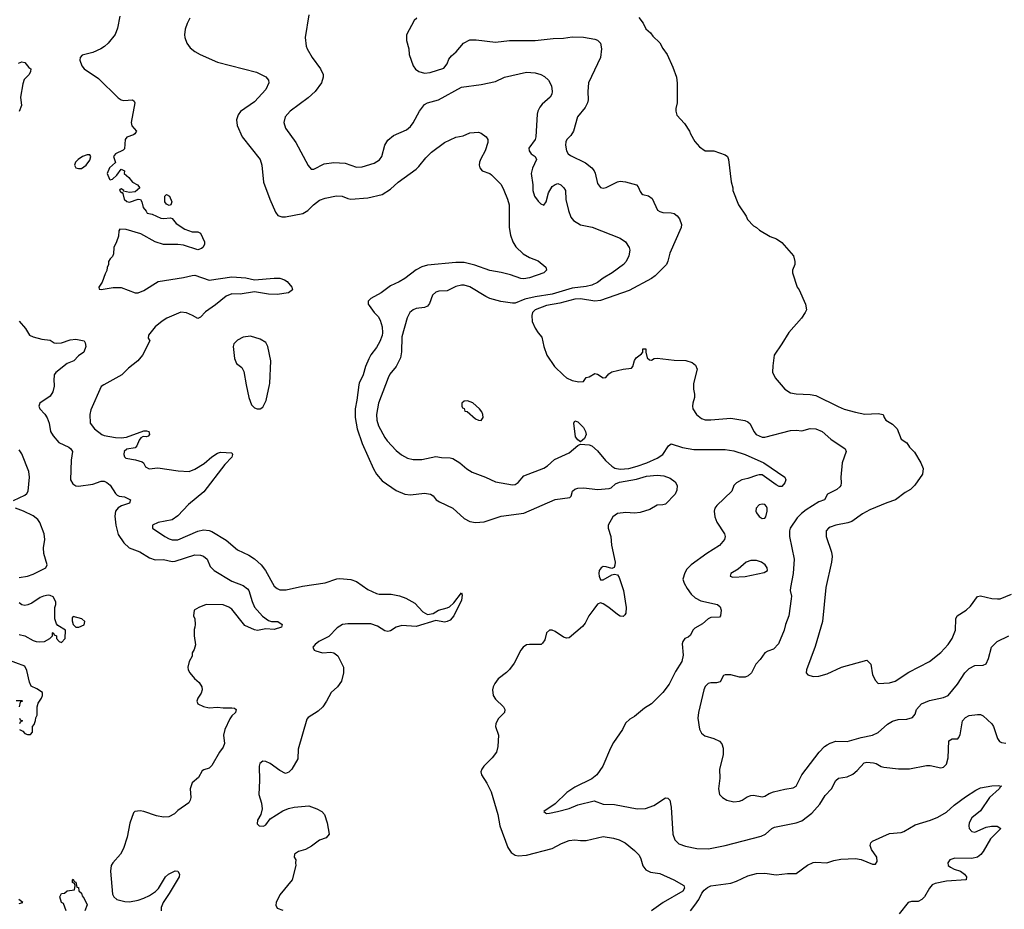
# Model space of a CAD drawing. Header units: inches. Extents: x 1771504 to 1971212, y 471788 to 643615.
# Tile 60 of 256: x 1851695 to 1858639, y 506301 to 512576. Entities that reach past the tile are written whole.
import ezdxf

# ---------------------------------------------------------------- set-up
doc = ezdxf.new("R2010")
doc.units = ezdxf.units.IN
doc.header["$MEASUREMENT"] = 0
doc.layers.add('B8550', color=7, linetype='Continuous')
doc.layers.add('B8551', color=7, linetype='Continuous')

msp = doc.modelspace()

# ---------------------------------------------------------------- linework, layer by layer
at = {"layer": 'B8550', "color": 5}
for points, elevation in [([(1851936.9, 510000), (1851937.7, 509990), (1851929.3, 509950), (1851910, 509919.7), (1851836.4, 509870), (1851829, 509850), (1851837.6, 509830), (1851873, 509793), (1851887.5, 509767.5), (1851902.6, 509730), (1851912, 509670), (1851930, 509640.8), (1851970, 509594.4), (1852041, 509561), (1852055.3, 509550), (1852067, 509530), (1852058.3, 509470), (1852052, 509330), (1852070, 509301.3), (1852090, 509288), (1852110, 509285), (1852210, 509300.2), (1852270, 509319.7), (1852290, 509320.2), (1852310, 509312.3), (1852333, 509293), (1852370, 509234.4), (1852383.2, 509223.2), (1852395.9, 509215.9), (1852434, 509210), (1852475.6, 509190), (1852470, 509166), (1852413.1, 509146.9), (1852388.2, 509131.8), (1852371.1, 509108.9), (1852366.4, 509073.6), (1852372.6, 509010), (1852390, 508944.6), (1852430, 508886.7), (1852467, 508850), (1852541.8, 508821.8), (1852610, 508779.1), (1852650, 508766.4), (1852710, 508767.6), (1852770, 508755.2), (1852790, 508755.9), (1852930, 508800.9), (1852970, 508798.7), (1852990, 508790.9), (1853015.8, 508770), (1853038, 508718), (1853066.8, 508690), (1853190, 508614.9), (1853270, 508584.6), (1853301.1, 508561.1), (1853310.2, 508550), (1853333.2, 508473.2), (1853351.6, 508431.6), (1853408.1, 508368.1), (1853450, 508338.7), (1853470, 508331.8), (1853516, 508330), (1853546, 508310), (1853542, 508290), (1853490, 508274), (1853430, 508278.4), (1853372.1, 508267.9), (1853350, 508271.3), (1853283.4, 508303.4), (1853190, 508418.4), (1853170, 508433.3), (1853130, 508447.8), (1853010, 508451.3), (1852958, 508430), (1852924.7, 508410), (1852921, 508370), (1852930.8, 508350), (1852931.3, 508310), (1852931, 508290), (1852925.2, 508274.8), (1852924.9, 508230), (1852934.4, 508165.6), (1852925.4, 508134.6), (1852912, 508110), (1852910, 508086), (1852890.9, 508049.1), (1852881, 508010), (1852882.8, 507990), (1852894.8, 507970), (1852927.3, 507930), (1852959.9, 507899.9), (1852978.4, 507870), (1852980.4, 507850), (1852974.4, 507825.6), (1852951, 507790), (1852944.7, 507770), (1852951.1, 507751.1), (1852990.7, 507730.7), (1853030, 507722.8), (1853090, 507726.8), (1853130, 507722), (1853190, 507723), (1853210, 507718.8), (1853221, 507710), (1853216, 507690), (1853190, 507666), (1853175.8, 507644.2), (1853140.7, 507570), (1853131.3, 507530), (1853139.2, 507470), (1853130, 507443.6), (1853104.2, 507410), (1853050, 507315.4), (1853030, 507296.9), (1852994.2, 507285.8), (1852982.4, 507277.6), (1852954.8, 507230), (1852910, 507194), (1852898, 507150), (1852902.6, 507090), (1852898, 507070), (1852887.1, 507052.9), (1852810, 506998), (1852786.5, 506973.5), (1852745.7, 506954.3), (1852710, 506951.6), (1852659.6, 506959.6), (1852570, 506992.1), (1852545.2, 506994.7), (1852506, 506990), (1852498, 506982), (1852470.3, 506909.7), (1852453.4, 506810), (1852426, 506730), (1852404.6, 506690), (1852352.2, 506630), (1852340.9, 506610), (1852334.7, 506570), (1852350, 506406.8), (1852359.3, 506390), (1852379.1, 506370), (1852436, 506356), (1852470, 506354.3), (1852530, 506365.3), (1852570, 506378.6), (1852610, 506399), (1852653.1, 506426.9), (1852673.2, 506446.8), (1852723.5, 506530), (1852743.5, 506550), (1852790, 506571.6), (1852810.7, 506570), (1852822.4, 506550), (1852818.3, 506530), (1852750, 506413), (1852705.6, 506350), (1852692.7, 506312.8), (1852691.3, 506290)], 360), ([(1852288.9, 510000), (1852270, 509989.4), (1852195.8, 509824.2), (1852190.3, 509790), (1852190.8, 509730), (1852222.8, 509690), (1852274, 509650), (1852290, 509642), (1852370, 509628.7), (1852410, 509627), (1852448.3, 509631.7), (1852570, 509675.5), (1852590, 509676.3), (1852604.7, 509670), (1852610.8, 509650), (1852600.7, 509639.3), (1852590, 509633.2), (1852565.2, 509634.8), (1852550, 509626), (1852536.3, 509610), (1852520.4, 509570), (1852510, 509557), (1852450, 509547.6), (1852432.4, 509530), (1852428.2, 509508.2), (1852432.7, 509492.7), (1852444.2, 509484.2), (1852511.7, 509471.7), (1852557.3, 509457.3), (1852566.8, 509450), (1852581.3, 509421.3), (1852607.3, 509407.3), (1852670, 509414.3), (1852813.3, 509393.3), (1852890, 509390.2), (1852930, 509405.6), (1852995.3, 509444.7), (1853050, 509492.6), (1853090, 509518.7), (1853110, 509526.4), (1853190, 509521), (1853195.5, 509510), (1853190.3, 509490), (1853142.3, 509437.7), (1852993.6, 509246.4), (1852884.9, 509155.1), (1852810, 509075.8), (1852770, 509048.3), (1852671.3, 509030), (1852630.8, 509010), (1852630.8, 508990), (1852718, 508930), (1852750, 508913.7), (1852770, 508907.3), (1852810, 508907.8), (1852950, 508967.8), (1852990, 508976.5), (1853030, 508972.9), (1853050, 508965.3), (1853150, 508904.4), (1853230, 508836.9), (1853310, 508797.8), (1853350, 508772.4), (1853396.9, 508730), (1853427.1, 508690), (1853490, 508581.3), (1853510, 508564.2), (1853530, 508554.9), (1853574.4, 508554.4), (1853690, 508580.2), (1853850, 508602.8), (1853931.3, 508631.3), (1853953.6, 508633.6), (1854030, 508627.8), (1854070, 508612.6), (1854150, 508556.9), (1854210, 508527.4), (1854230, 508522.8), (1854315.6, 508524.4), (1854372.4, 508512.4), (1854416.8, 508496.8), (1854480.5, 508460.5), (1854538.9, 508398.9), (1854570, 508381.5), (1854610, 508387), (1854647.9, 508412.1), (1854710, 508426.4), (1854725.9, 508434.1), (1854757.1, 508462.9), (1854810, 508532.7), (1854815.8, 508515.8), (1854810, 508482), (1854755.8, 508370), (1854730, 508340.7), (1854710, 508329.9), (1854690, 508326.4), (1854630, 508338.3), (1854490, 508295.8), (1854390, 508302.3), (1854350, 508290.8), (1854310, 508266), (1854290, 508261), (1854270, 508266.2), (1854218.6, 508298.6), (1854170, 508314), (1854010, 508314), (1853970.3, 508309.7), (1853934.1, 508285.9), (1853874.3, 508225.7), (1853804.9, 508190), (1853778.8, 508170), (1853761, 508150), (1853771.3, 508130), (1853783.4, 508123.4), (1853830, 508110.7), (1853890, 508114), (1853910, 508110.8), (1853938, 508090), (1853978, 508010), (1853978, 507970), (1853964.9, 507910), (1853935.5, 507870), (1853890.6, 507830), (1853859.3, 507770), (1853832.7, 507730), (1853800.5, 507699.5), (1853730, 507655.1), (1853718.8, 507641.2), (1853658.8, 507430), (1853656.8, 507363.2), (1853614, 507290), (1853592.5, 507267.5), (1853570, 507259.3), (1853530, 507280.9), (1853461.2, 507330), (1853430, 507344.5), (1853410, 507346.6), (1853388, 507330), (1853382.4, 507310), (1853385.5, 507210), (1853380.5, 507110), (1853400.5, 507050), (1853404, 507010), (1853396, 506970), (1853371, 506930), (1853370, 506904.7), (1853384.7, 506890), (1853413.4, 506886.6), (1853430, 506898), (1853461.2, 506938.8), (1853550, 506996.3), (1853590, 507012.7), (1853630, 507021.6), (1853734, 507030), (1853790.5, 507010.5), (1853824.7, 506990), (1853844.7, 506970), (1853862.8, 506910), (1853878, 506830), (1853855.3, 506804.7), (1853810, 506788.7), (1853753.2, 506746.8), (1853710, 506724), (1853662, 506710), (1853632, 506690), (1853631.3, 506670), (1853641, 506650), (1853638.8, 506630), (1853642.8, 506610), (1853616, 506510), (1853530, 506403.7), (1853502.4, 506350), (1853500.5, 506330), (1853510.8, 506310), (1853550, 506294)], 380), ([(1853293, 510000), (1853310.1, 509910), (1853330, 509858.3), (1853350, 509839.2), (1853370, 509831.1), (1853390, 509832.1), (1853410, 509843.9), (1853434, 509890), (1853457.5, 510000)], 420), ([(1854086.7, 510000), (1854073.1, 509893.1), (1854060.2, 509830), (1854061.3, 509770), (1854075.7, 509690), (1854110, 509586), (1854190, 509406.7), (1854210, 509370.4), (1854250, 509323.8), (1854350, 509254.9), (1854410, 509230.3), (1854450, 509225), (1854550, 509235.3), (1854590.8, 509230), (1854610, 509218), (1854632.7, 509190), (1854654.7, 509174.7), (1854748.2, 509130), (1854830, 509058), (1854870, 509036.9), (1854909.4, 509029.4), (1854970, 509035.1), (1855090, 509074.3), (1855250, 509096.2), (1855470, 509192.1), (1855574.1, 509205.9), (1855584.8, 509215.2), (1855592.4, 509250), (1855610, 509265.5), (1855630, 509271.7), (1855673.4, 509273.4), (1855770, 509263.1), (1855851.5, 509268.5), (1855866, 509274), (1855897.6, 509302.4), (1855925.6, 509314.4), (1856044.7, 509335.3), (1856115, 509355), (1856190, 509363.2), (1856238.4, 509358.4), (1856282.5, 509342.5), (1856316.7, 509316.7), (1856330.4, 509290.4), (1856330, 509258), (1856316.4, 509230), (1856250, 509159.6), (1856230, 509153.6), (1856190, 509151.5), (1856138.3, 509121.7), (1856070, 509099.8), (1856030, 509096.1), (1855970, 509099.7), (1855910, 509091.8), (1855877.3, 509070), (1855844, 509010), (1855844, 508990), (1855863.1, 508930), (1855868.9, 508870), (1855893.4, 508750), (1855892.5, 508727.5), (1855887.1, 508712.9), (1855870, 508705.2), (1855830, 508717), (1855810, 508718), (1855796, 508710), (1855782, 508690), (1855778, 508670), (1855780.5, 508650), (1855790, 508624), (1855810, 508625.3), (1855870, 508659.3), (1855890, 508666), (1855910, 508659.1), (1855922.5, 508642.5), (1855952.4, 508550), (1855972.9, 508430), (1855970.3, 508390.3), (1855962.2, 508377.8), (1855950, 508367.2), (1855930, 508368.7), (1855910, 508379.7), (1855850, 508429.8), (1855810, 508455.8), (1855790, 508463.7), (1855770, 508453.2), (1855742.9, 508417.1), (1855708.2, 508370), (1855681.7, 508318.3), (1855664.4, 508295.6), (1855570, 508217), (1855550, 508214), (1855530, 508219.5), (1855470, 508260.9), (1855450, 508269.3), (1855430, 508269.2), (1855410.8, 508250), (1855397.6, 508202.4), (1855382.5, 508177.5), (1855371.3, 508170), (1855290, 508169.7), (1855270, 508165.6), (1855245.5, 508150), (1855228.4, 508130), (1855181.7, 508038.3), (1855150, 507993.2), (1855128.6, 507971.4), (1855070, 507927), (1855045.7, 507894.3), (1855034, 507870), (1855028.5, 507848.5), (1855033, 507810), (1855050, 507784), (1855106, 507730), (1855116, 507710), (1855114.8, 507690), (1855070, 507645.2), (1855053.4, 507610), (1855050.7, 507590), (1855070.6, 507530), (1855066, 507450), (1855056.3, 507410), (1855026.8, 507370), (1854967.3, 507310), (1854953.4, 507290), (1854947.7, 507270), (1854950.7, 507250), (1854990, 507190.8), (1855020.5, 507130), (1855065.7, 506970), (1855081.3, 506890), (1855136.1, 506736.1), (1855161.7, 506701.7), (1855190, 506683.1), (1855210, 506677.8), (1855270, 506682), (1855449.8, 506730.2), (1855514.8, 506765.2), (1855570, 506786.2), (1855610, 506791.4), (1855650, 506785.3), (1855690, 506786.5), (1855810, 506815.3), (1855882.6, 506802.6), (1855922.8, 506790), (1855964, 506770), (1856030, 506716.3), (1856062.3, 506682.3), (1856076.2, 506656.2), (1856088.7, 506608.7), (1856110, 506579.1), (1856143.6, 506563.6), (1856210, 506553.1), (1856306.8, 506510), (1856378.8, 506470), (1856384, 506450), (1856370.7, 506430), (1856233.4, 506350), (1856150.6, 506290)], 420), ([(1854274.7, 510000), (1854226.2, 509870), (1854210.2, 509790), (1854214.2, 509750), (1854225.6, 509710), (1854269.5, 509629.5), (1854285.8, 509605.8), (1854350, 509538), (1854387.1, 509507.1), (1854430, 509483.2), (1854470, 509474), (1854530, 509474.7), (1854630, 509493.8), (1854670, 509487.8), (1854730, 509486.5), (1854750, 509479.6), (1854799.3, 509450), (1854847.3, 509407.3), (1854884.8, 509384.8), (1854978.8, 509350), (1855050, 509317), (1855170, 509295.3), (1855190, 509298.4), (1855209.7, 509310.3), (1855250, 509357.3), (1855390, 509413.4), (1855417.2, 509430), (1855466.5, 509473.5), (1855570, 509520.5), (1855630, 509571.3), (1855650, 509581), (1855710, 509576), (1855730, 509569.1), (1855770, 509534.3), (1855826.6, 509466.6), (1855870, 509425.8), (1855892.2, 509412.2), (1855930, 509406.3), (1855990, 509410.9), (1856050, 509426.1), (1856118, 509450), (1856190, 509482.5), (1856229.9, 509510.1), (1856270, 509569), (1856290, 509584), (1856370, 509557.8), (1856450, 509545.2), (1856670, 509544.9), (1856730, 509534.9), (1856810, 509507.9), (1856942, 509450), (1857090.4, 509350), (1857097, 509330), (1857090, 509309.6), (1857070, 509284), (1857050, 509283.8), (1857030, 509294.2), (1856930, 509364.7), (1856910, 509366.4), (1856890, 509361.8), (1856830, 509339.7), (1856786.8, 509330), (1856750.8, 509310), (1856731, 509290), (1856717.3, 509250), (1856611.3, 509150), (1856598, 509130), (1856592.6, 509110), (1856596.5, 509070), (1856612.1, 509032.1), (1856664.9, 508950), (1856670.4, 508930), (1856666.4, 508910), (1856630, 508868.2), (1856539.5, 508810), (1856430.2, 508729.8), (1856400.7, 508699.3), (1856384.8, 508675.2), (1856371.8, 508630), (1856380.7, 508600.7), (1856402.8, 508562.8), (1856430, 508524.9), (1856457.5, 508497.5), (1856497.4, 508477.4), (1856616, 508450), (1856634.6, 508434.6), (1856642, 508410), (1856637.3, 508370), (1856630, 508362.7), (1856570, 508359.5), (1856551, 508350), (1856510, 508314), (1856456.5, 508283.5), (1856443, 508270), (1856425.5, 508234.5), (1856410, 508221.2), (1856384.7, 508210), (1856370.9, 508189.1), (1856367.5, 508172.5), (1856373.7, 508093.7), (1856363.8, 508050), (1856320.5, 507979.5), (1856275.3, 507890), (1856230, 507829.3), (1856151, 507750), (1856101.1, 507718.9), (1856030, 507662), (1855996.9, 507643.1), (1855966.4, 507613.6), (1855946.8, 507570), (1855882.3, 507477.7), (1855861.4, 507438.6), (1855808.2, 507310), (1855765.5, 507250), (1855730, 507222.4), (1855610, 507163.6), (1855554.4, 507125.6), (1855470, 507045.2), (1855392, 506990), (1855402, 506982), (1855410, 506978), (1855430, 506978.8), (1855488, 506990), (1855570, 507012), (1855630, 507039.1), (1855746.1, 507066.1), (1855810, 507042.8), (1855890, 507041.5), (1856050, 507010.2), (1856108.8, 507011.2), (1856165.9, 507034.1), (1856250, 507088), (1856265.5, 507085.5), (1856280.5, 507070), (1856290, 507022), (1856301.3, 506830), (1856314.6, 506790), (1856344, 506764), (1856390, 506745.8), (1856470, 506730.3), (1856551.8, 506728.2), (1856670, 506750.3), (1856923.3, 506816.7), (1856954.5, 506830), (1856998, 506870), (1857018.8, 506881.2), (1857170, 506910.2), (1857210, 506924.7), (1857281.5, 506978.5), (1857338.3, 507041.7), (1857375.4, 507104.6), (1857419.7, 507150), (1857450, 507210.4), (1857470, 507224.9), (1857530, 507236.5), (1857570, 507255.3), (1857600, 507280), (1857650, 507334.9), (1857670, 507339.5), (1857715.1, 507335.1), (1857734.8, 507330), (1857770, 507308.7), (1857790, 507302.6), (1857891.3, 507291.3), (1857970, 507291.4), (1858090, 507314.9), (1858114.7, 507314.7), (1858190, 507298.4), (1858210, 507303.8), (1858230, 507324), (1858241.5, 507370), (1858248.4, 507490), (1858270, 507503.1), (1858310, 507504.6), (1858315.4, 507510), (1858328.1, 507531.9), (1858344.1, 507630), (1858365.1, 507654.9), (1858390, 507667.2), (1858450, 507675.7), (1858470, 507674.1), (1858490, 507665.8), (1858551.7, 507610), (1858562.5, 507590), (1858590, 507505.5), (1858605.7, 507485.7), (1858618, 507478), (1858650, 507472.4)], 440), ([(1856446.6, 510000), (1856446, 509970), (1856454.4, 509934.4), (1856454.8, 509910), (1856441, 509870), (1856438.8, 509850), (1856442.8, 509830), (1856466.8, 509790), (1856502.9, 509762.9), (1856530, 509754.4), (1856570, 509754), (1856710, 509765.3), (1856809.3, 509749.3), (1856830, 509740.3), (1856846, 509726), (1856871.4, 509671.4), (1856888.7, 509650), (1856930, 509630.3), (1856950, 509631.4), (1857130, 509679), (1857170, 509680.9), (1857210, 509676.5), (1857270, 509692.8), (1857310, 509688.9), (1857354.9, 509670), (1857416.3, 509616.3), (1857517.3, 509550), (1857523, 509530), (1857494.4, 509450), (1857485.3, 509350), (1857488.5, 509310), (1857485.5, 509290), (1857479.2, 509280.8), (1857457.5, 509262.5), (1857390.8, 509230), (1857370.7, 509190), (1857330, 509174), (1857241.1, 509118.9), (1857207.3, 509092.7), (1857177.2, 509062.8), (1857128.9, 508990), (1857123.1, 508970), (1857124, 508930), (1857157.6, 508770), (1857150.4, 508670), (1857130.3, 508570), (1857129.1, 508550), (1857138.3, 508510), (1857136.5, 508490), (1857118.6, 508370), (1857095.5, 508310), (1857086, 508270), (1857046.7, 508173.3), (1857010, 508136.4), (1856970, 508122), (1856950.5, 508110), (1856917.4, 508062.6), (1856887, 508030), (1856855.3, 507970), (1856832.4, 507947.6), (1856810, 507939.3), (1856770, 507937.8), (1856710, 507954), (1856670, 507956), (1856658, 507950), (1856634.4, 507905.6), (1856610, 507898.3), (1856570, 507898.7), (1856550, 507894), (1856527.8, 507872.2), (1856518.4, 507850), (1856481.3, 507690), (1856477.6, 507650), (1856490, 507571.3), (1856504.2, 507544.2), (1856525.7, 507525.7), (1856590, 507506.4), (1856630, 507487.7), (1856647.1, 507467.1), (1856656.7, 507436.7), (1856655.3, 507390), (1856630.4, 507290), (1856633.2, 507226.8), (1856624, 507150), (1856631.1, 507111.1), (1856652, 507090), (1856682, 507070), (1856730, 507058.8), (1856770, 507063), (1856790, 507070.5), (1856825.7, 507094.3), (1856850, 507104.6), (1856870, 507106.3), (1856930, 507093.7), (1856950, 507098.7), (1856981.3, 507118.7), (1857010, 507129.1), (1857090, 507148.3), (1857150, 507157.3), (1857170, 507170.4), (1857209.9, 507250.1), (1857332.4, 507410), (1857370, 507448.9), (1857390, 507462.3), (1857410, 507474), (1857450, 507486.3), (1857530, 507485.8), (1857630, 507513.4), (1857710, 507528.9), (1857750, 507548.9), (1857814, 507606), (1857850, 507627.4), (1857890, 507639.5), (1857950, 507642), (1857990, 507654.8), (1858010, 507678), (1858019.5, 507710), (1858055.1, 507750), (1858110, 507774), (1858210, 507794.9), (1858242.7, 507810), (1858309.5, 507890), (1858359.7, 507970), (1858390, 507998.9), (1858430, 508020.3), (1858490, 508022.4), (1858510, 508033.4), (1858528, 508070), (1858548.2, 508150), (1858587.3, 508190), (1858670, 508230.2)], 460), ([(1857064.9, 510000), (1857090.6, 509970), (1857130, 509944.4), (1857170, 509935.8), (1857270, 509932.9), (1857310, 509924.9), (1857466.6, 509846.6), (1857510, 509829.1), (1857590, 509806.9), (1857654.3, 509794.3), (1857750, 509797.5), (1857784.9, 509790), (1857790.4, 509770), (1857803, 509750), (1857850, 509723.1), (1857883, 509690), (1857910, 509616), (1857950, 509590.8), (1857970, 509561), (1858006.2, 509526.2), (1858050.7, 509450), (1858066.8, 509410), (1858061, 509370), (1858007.1, 509292.9), (1857976.8, 509263.2), (1857938.5, 509241.5), (1857870.5, 509189.5), (1857809.2, 509169.2), (1857690, 509118.3), (1857638, 509090), (1857563.1, 509036.9), (1857534.1, 509025.9), (1857450, 509009.7), (1857410, 508996.4), (1857398, 508990), (1857381.3, 508970), (1857382, 508930), (1857419.9, 508819.9), (1857423.6, 508790), (1857420.9, 508750), (1857379.1, 508570), (1857355.3, 508330), (1857305.7, 508154.3), (1857244, 507990), (1857241, 507970), (1857254, 507954), (1857290, 507943), (1857330, 507946), (1857390, 507961.6), (1857490, 508008.2), (1857670, 508058), (1857698, 508030), (1857710, 507954), (1857730, 507914), (1857750, 507894), (1857830, 507897.3), (1857870, 507910.6), (1857966.3, 507973.7), (1858111.8, 508050), (1858190, 508113.4), (1858242.6, 508170), (1858270, 508210.7), (1858295.1, 508270), (1858296.9, 508350), (1858306.6, 508370), (1858370, 508410.4), (1858400.1, 508439.9), (1858450, 508507.3), (1858470, 508513), (1858550, 508494), (1858590, 508490.3), (1858610, 508491.8), (1858690, 508523.7)], 480), ([(1851650, 509184.4), (1851730, 509222.3), (1851745.7, 509234.3), (1851755.3, 509250), (1851762.8, 509350), (1851759.8, 509390), (1851710, 509512.8), (1851690, 509542)], 360), ([(1851690, 508640.5), (1851750, 508650.7), (1851790, 508665.5), (1851878, 508710), (1851889, 508730), (1851864.5, 508810), (1851863.6, 508850), (1851871, 508909), (1851868.3, 508950), (1851836.8, 509030), (1851822, 509050), (1851790, 509076.9), (1851720.9, 509110), (1851665.2, 509130)], 360), ([(1851690, 508239.1), (1851730, 508230.7), (1851790, 508197.3), (1851810, 508190.8), (1851832.3, 508187.7), (1851869.1, 508190.9), (1851908, 508210), (1851926, 508230), (1851926, 508250), (1851930, 508254), (1851938, 508238), (1851954, 508230), (1851954, 508210), (1851974, 508190), (1851990, 508182), (1852015.3, 508210), (1852018, 508270), (1851963.1, 508303.1), (1851954.6, 508314.6), (1851942, 508350), (1851942, 508430), (1851949, 508450), (1851949.2, 508470), (1851930, 508504), (1851910, 508515.1), (1851896.6, 508516.6), (1851862, 508510), (1851839.8, 508500.2), (1851780.4, 508459.6), (1851752.4, 508447.6), (1851730, 508444.5), (1851710, 508449.5), (1851690, 508463.7)], 360), ([(1851694, 507570), (1851716.9, 507556.9), (1851730, 507542), (1851750, 507534), (1851770, 507534), (1851786, 507550), (1851786, 507590), (1851796.4, 507603.6), (1851807.3, 507632.7), (1851808.4, 507651.6), (1851818, 507670), (1851819, 507730), (1851825.6, 507754.4), (1851848.7, 507790), (1851855.3, 507810), (1851855.3, 507830), (1851816.5, 507856.5), (1851775.3, 507875.3), (1851762.7, 507902.7), (1851745.6, 507985.6), (1851730, 508015.3), (1851604, 508064)], 360), ([(1851670, 507774), (1851710, 507774), (1851714, 507770), (1851698, 507762), (1851692, 507730)], 360), ([(1851694, 507650), (1851698, 507638), (1851714, 507630), (1851698, 507622), (1851694, 507610)], 360), ([(1856425.4, 506290), (1856457.2, 506330), (1856484, 506370), (1856505.1, 506414.9), (1856522.8, 506437.2), (1856544.7, 506455.3), (1856570, 506465.7), (1856710, 506486), (1856750, 506499.5), (1856830, 506538.3), (1856890, 506553.6), (1856950, 506556.5), (1857030, 506544.9), (1857110, 506553.7), (1857170, 506552.7), (1857250, 506612.8), (1857290, 506630.3), (1857310, 506634), (1857388, 506630), (1857435.2, 506644.8), (1857486.2, 506653.8), (1857590, 506659.7), (1857630, 506652.3), (1857710, 506618.5), (1857730, 506619.5), (1857742.3, 506637.7), (1857739.1, 506670), (1857702.6, 506722.6), (1857691.9, 506750), (1857697.2, 506770), (1857710, 506782.8), (1857830, 506836.3), (1857910, 506843.2), (1857930, 506849.1), (1858010, 506896.2), (1858118, 506930), (1858169.1, 506950.9), (1858230, 506987.4), (1858284.9, 507035.1), (1858366, 507094), (1858438, 507142), (1858470, 507157), (1858551.5, 507171.5), (1858594.2, 507174.2), (1858622, 507170), (1858612.5, 507167.5), (1858602, 507150), (1858535.3, 507090), (1858470, 506995.8), (1858410, 506946.6), (1858391.2, 506910), (1858388.4, 506890), (1858391.7, 506870), (1858409.3, 506849.3), (1858430, 506845.8), (1858510, 506881.1), (1858548.4, 506888.4), (1858588, 506888), (1858614.8, 506870), (1858541.7, 506798.3), (1858490, 506709.7), (1858472.9, 506687.1), (1858450.4, 506670), (1858410, 506658.9), (1858290, 506661.4), (1858255.5, 506650), (1858239.5, 506630), (1858243.8, 506610), (1858258, 506598), (1858284.2, 506584.2), (1858330.2, 506570.2), (1858358, 506550), (1858373, 506530), (1858370.7, 506510), (1858230, 506499.3), (1858150, 506482.8), (1858130, 506472.8), (1858110, 506450.9), (1858075.9, 506390), (1858057.7, 506370), (1858030, 506356.6), (1857983.5, 506356.5), (1857960.3, 506350), (1857897.8, 506270)], 420), ([(1852022, 506290), (1852003.1, 506343.1), (1851989.5, 506350), (1851978, 506390), (1851990, 506412), (1852010, 506414), (1852028.4, 506431.6), (1852082, 506438), (1852086, 506470), (1852082, 506482), (1852068, 506490), (1852066, 506510), (1852072.7, 506512.7), (1852078, 506498), (1852091.6, 506491.6), (1852098, 506458), (1852110, 506454), (1852111.6, 506431.6), (1852130, 506414), (1852135.3, 506395.3), (1852150, 506378), (1852170, 506332), (1852154, 506290)], 340), ([(1851690, 506342.8), (1851718, 506350), (1851688, 506370)], 360)]:
    msp.add_lwpolyline(points, dxfattribs=dict(at, elevation=elevation))
for points, elevation in [([(1854852, 509888), (1854830, 509886), (1854814, 509870), (1854814, 509850), (1854818, 509838), (1854830, 509834), (1854834, 509814), (1854850, 509812), (1854910, 509761.6), (1854930, 509750.6), (1854950, 509747.7), (1854962.7, 509770), (1854961.2, 509790), (1854953.2, 509810), (1854938, 509830), (1854890, 509874)], 460), ([(1855650, 509599), (1855630, 509612.7), (1855614.5, 509634.5), (1855601.6, 509730), (1855610, 509746.8), (1855630, 509738.7), (1855650, 509720.3), (1855670, 509698.9), (1855686, 509670), (1855689.1, 509650), (1855678.4, 509621.6)], 440), ([(1856930, 509158.4), (1856910, 509153.6), (1856887.7, 509130), (1856885.5, 509110), (1856890, 509098), (1856910, 509070.7), (1856930, 509057.3), (1856950, 509058.8), (1856957, 509070), (1856967.3, 509110), (1856967.3, 509130), (1856962.4, 509142.4), (1856950, 509155.6)], 460), ([(1856890, 508761.3), (1856850, 508760.5), (1856819.1, 508750), (1856760.6, 508699.4), (1856711, 508670), (1856704.7, 508650), (1856724.4, 508644.4), (1856810, 508648.9), (1856944.4, 508675.6), (1856969.2, 508690), (1856966.6, 508710), (1856952, 508730), (1856925.2, 508750)], 460), ([(1852072.7, 508367.3), (1852063.6, 508356.4), (1852063.6, 508336.4), (1852071.3, 508310), (1852090, 508291.3), (1852111, 508291), (1852150, 508307.3), (1852155.1, 508330), (1852134, 508350)], 360)]:
    msp.add_lwpolyline(points, close=True, dxfattribs=dict(at, elevation=elevation))
at = {"layer": 'B8551', "color": 5}
for points, elevation in [([(1852400.6, 512599.4), (1852383.7, 512516.3), (1852368.7, 512471.3), (1852318.7, 512410), (1852292.3, 512387.7), (1852266.4, 512370), (1852210, 512345), (1852135.3, 512324.7), (1852121.6, 512310), (1852119.5, 512290), (1852134, 512250), (1852149.5, 512229.5), (1852250, 512161.5), (1852390, 512024.4), (1852410, 512010.4), (1852430, 512006), (1852490.5, 512010.5), (1852502, 512002), (1852506.8, 511990), (1852480.5, 511850), (1852486.4, 511826.4), (1852518, 511790), (1852506, 511770), (1852496.4, 511763.6), (1852450, 511746), (1852439.3, 511730), (1852434.2, 511665.8), (1852423.7, 511656.3), (1852370.8, 511630), (1852356, 511610), (1852371.3, 511568.7), (1852328, 511530), (1852310.8, 511490), (1852327.3, 511450), (1852333.2, 511446.8), (1852350, 511451.3), (1852380.2, 511479.8), (1852410, 511522), (1852434, 511510), (1852432, 511490), (1852463.4, 511463.4), (1852490, 511430.8), (1852524.7, 511410), (1852542, 511390), (1852510, 511362.7), (1852470, 511356), (1852426, 511366), (1852428, 511370), (1852410, 511382), (1852402, 511378), (1852398, 511370), (1852410, 511358), (1852418, 511358), (1852422, 511350), (1852430.8, 511310), (1852450, 511294), (1852470, 511288.5), (1852529.4, 511310.6), (1852546.4, 511306.4), (1852556, 511290), (1852564.7, 511250), (1852586, 511226), (1852594, 511210), (1852630, 511204.7), (1852690, 511174.9), (1852710, 511172.4), (1852758.8, 511178.8), (1852770, 511174), (1852798.4, 511138.4), (1852859, 511099), (1852910, 511079.5), (1852950, 511078.8), (1852970, 511071), (1852999.1, 511010), (1852998, 510990), (1852987.3, 510970), (1852977.7, 510962.3), (1852950, 510952), (1852850, 510984.5), (1852810, 510989.3), (1852710, 510989.4), (1852650, 511009.3), (1852550, 511066), (1852444.7, 511095.3), (1852402, 511098), (1852392.7, 511087.3), (1852391.3, 511050), (1852378, 511010), (1852358, 510970), (1852356.9, 510923.1), (1852350, 510906), (1852331.6, 510888.4), (1852322, 510870), (1852322, 510850), (1852312, 510828), (1852310, 510806), (1852296.9, 510783.1), (1852275.3, 510724.7), (1852252, 510690), (1852254, 510674), (1852270, 510672), (1852353.1, 510686.9), (1852410, 510686.4), (1852509.4, 510649.4), (1852530, 510648.3), (1852570, 510666.7), (1852671.9, 510728.1), (1852850, 510756.5), (1852910, 510772.6), (1852930, 510772.8), (1853030, 510738.2), (1853190, 510763.2), (1853290, 510755.6), (1853350, 510741.1), (1853490, 510752.9), (1853530, 510751.9), (1853561.6, 510741.6), (1853580.4, 510730), (1853614.9, 510690), (1853619.1, 510670), (1853591.2, 510648.8), (1853510, 510638.5), (1853450, 510639.8), (1853350, 510657.2), (1853250, 510638.7), (1853190, 510642.1), (1853150, 510625), (1853076.1, 510563.9), (1853004.6, 510515.4), (1852970, 510477.2), (1852950, 510468.2), (1852914.3, 510490), (1852870, 510508.7), (1852830, 510512.9), (1852731.8, 510470), (1852700.2, 510450), (1852650.3, 510410), (1852604, 510350), (1852601, 510330), (1852612, 510310), (1852559.6, 510210), (1852528.9, 510170), (1852462, 510118), (1852414, 510070), (1852288.9, 510000)], 380), ([(1853733, 512610), (1853708.7, 512450), (1853714.9, 512390), (1853721.1, 512370), (1853756.5, 512310), (1853817, 512230), (1853834, 512190), (1853835.8, 512170), (1853823.7, 512130), (1853778.4, 512070), (1853730, 512024.2), (1853601.3, 511930), (1853567.2, 511890), (1853556.4, 511850), (1853568.5, 511810), (1853641.1, 511710), (1853730, 511546.8), (1853750, 511520.5), (1853770, 511521.1), (1853841.9, 511558.1), (1853910, 511568.6), (1853990, 511564.6), (1854070, 511535), (1854110, 511537.8), (1854195.7, 511564.3), (1854233, 511587), (1854248.4, 511611.6), (1854269.9, 511690.1), (1854290, 511725.3), (1854330, 511758.5), (1854422.2, 511797.8), (1854450, 511822), (1854470.6, 511849.4), (1854513.3, 511930), (1854550, 511976.5), (1854570, 511990.2), (1854648.4, 512011.6), (1854810, 512099.6), (1854950, 512118.7), (1855050, 512140.3), (1855114, 512170), (1855270, 512206.5), (1855330, 512200.2), (1855370.2, 512190.2), (1855395.8, 512175.8), (1855424.9, 512150), (1855444.9, 512110), (1855450.4, 512070), (1855447.7, 512050), (1855436.3, 512030), (1855380, 511980), (1855362.4, 511957.6), (1855349.2, 511930), (1855344.2, 511910), (1855334.7, 511750), (1855328.9, 511730), (1855284.9, 511670), (1855286.7, 511650), (1855302.4, 511630), (1855330.5, 511610), (1855340.3, 511590), (1855311.5, 511528.5), (1855301.2, 511490), (1855313.2, 511410), (1855313.2, 511370), (1855326.4, 511330), (1855350, 511295.6), (1855370, 511278), (1855390, 511268.4), (1855408.5, 511291.5), (1855424.9, 511355.1), (1855450, 511399.3), (1855470, 511414.4), (1855490, 511419.3), (1855510, 511410.5), (1855533, 511390), (1855543.8, 511370), (1855547.3, 511307.3), (1855564.2, 511230), (1855581.8, 511181.8), (1855599.4, 511159.4), (1855650, 511128.9), (1855731.8, 511111.8), (1855930, 511035.8), (1855966, 511010), (1855993, 510970), (1855998.4, 510950), (1855990.3, 510910), (1855971.7, 510870), (1855953.7, 510850), (1855873.7, 510790), (1855810, 510753.5), (1855770, 510722.7), (1855730, 510703.8), (1855690, 510693.8), (1855590, 510681.9), (1855450, 510640.8), (1855330, 510621.2), (1855256.2, 510603.8), (1855190, 510577.2), (1855170, 510576), (1855088.3, 510588.3), (1855010, 510609.8), (1854982.4, 510622.4), (1854870, 510692), (1854830, 510704.2), (1854810, 510703.5), (1854770, 510692.8), (1854710, 510662.3), (1854650, 510661.2), (1854630, 510655), (1854606.6, 510633.4), (1854585.8, 510574.2), (1854570, 510555), (1854550, 510545.6), (1854490, 510539.8), (1854470, 510529.7), (1854447.2, 510510), (1854426.6, 510473.4), (1854390, 510339), (1854386.3, 510233.7), (1854379.2, 510190), (1854349.2, 510130), (1854305.6, 510074.4), (1854293.4, 510050), (1854274.7, 510000)], 440), ([(1852894.2, 512585.8), (1852874.9, 512550), (1852861.1, 512510), (1852857.4, 512470), (1852860.3, 512450), (1852873.7, 512410), (1852897.4, 512377.4), (1852930, 512350.3), (1852968, 512330), (1853090, 512276.5), (1853365.1, 512205.1), (1853431.7, 512171.7), (1853450.3, 512150.3), (1853452, 512130), (1853430, 512083.6), (1853350, 511997.4), (1853252.4, 511927.6), (1853235.1, 511904.9), (1853224.6, 511870), (1853229.2, 511829.2), (1853264.2, 511750), (1853390.4, 511590), (1853401.6, 511550), (1853414.4, 511430), (1853457.6, 511310), (1853497.7, 511217.7), (1853514.7, 511194.7), (1853544.4, 511184.4), (1853570, 511184.7), (1853690.6, 511209.4), (1853726.3, 511230), (1853765.6, 511270), (1853810, 511302.3), (1853850, 511317), (1853930, 511333.7), (1853970, 511330.3), (1854010, 511313.7), (1854030, 511310.3), (1854150, 511320.3), (1854250, 511343.1), (1854310, 511379.5), (1854363.6, 511430), (1854490, 511521.5), (1854510, 511540.3), (1854558.2, 511601.8), (1854598.2, 511641.8), (1854690.9, 511709.1), (1854770, 511748.2), (1854823.3, 511756.7), (1854870, 511778), (1854930, 511782.8), (1854950, 511774.8), (1854984.7, 511750), (1854996.3, 511730), (1854995.5, 511710), (1854977, 511650), (1854946.5, 511593.5), (1854938.5, 511570), (1854935.3, 511550), (1854938.9, 511530), (1854956.3, 511510), (1855010, 511490.4), (1855021.5, 511481.5), (1855090, 511412.4), (1855110, 511373.4), (1855135.5, 511310), (1855146.2, 511270), (1855146.7, 511110), (1855155.6, 511055.6), (1855172.7, 511010), (1855194.7, 510974.7), (1855244.7, 510924.7), (1855290, 510897.3), (1855350, 510874.8), (1855406, 510830), (1855411, 510810), (1855391, 510790), (1855290, 510755.4), (1855250, 510749), (1855228.8, 510751.2), (1855156.5, 510776.5), (1855090, 510792.7), (1855010, 510806), (1854905.4, 510845.4), (1854830, 510862), (1854770, 510863), (1854570, 510844.1), (1854530, 510832), (1854490, 510811.1), (1854410, 510750.8), (1854370, 510726.2), (1854310, 510699.1), (1854244.4, 510650), (1854170.4, 510610), (1854152.4, 510590), (1854152.4, 510570), (1854158.9, 510558.9), (1854194.9, 510510), (1854222, 510482), (1854236.1, 510456.1), (1854250.1, 510409.9), (1854253.1, 510366.9), (1854250.7, 510349.3), (1854233.5, 510306.5), (1854210, 510264.7), (1854170, 510211.6), (1854156.2, 510183.8), (1854133.8, 510130), (1854116, 510070), (1854088.2, 510011.8), (1854086.7, 510000)], 420), ([(1854494.7, 512585.3), (1854477.1, 512570), (1854422.4, 512470), (1854421.6, 512430), (1854439.5, 512370), (1854442.4, 512330), (1854470.6, 512250), (1854486.9, 512226.9), (1854510, 512210.7), (1854550, 512198), (1854590, 512204.2), (1854685.2, 512234.8), (1854710, 512264.9), (1854722, 512298), (1854738.8, 512321.2), (1854773.3, 512350), (1854825.6, 512410), (1854870, 512432.6), (1854913.9, 512433.9), (1855050, 512417.3), (1855150, 512429.2), (1855330, 512429.4), (1855455.9, 512444.1), (1855530, 512446), (1855590, 512454.9), (1855670, 512452.6), (1855750, 512439.5), (1855770, 512432.4), (1855790.3, 512410), (1855798.9, 512370), (1855790.3, 512310), (1855706.7, 512130), (1855701.6, 512070), (1855703.2, 512010), (1855699.1, 511990), (1855683.1, 511956.9), (1855627.9, 511890), (1855600.9, 511790), (1855581.6, 511758.4), (1855554.4, 511730), (1855546.6, 511713.4), (1855544.9, 511690), (1855551.8, 511650), (1855563.1, 511630), (1855578.4, 511618.4), (1855685.9, 511565.9), (1855730.4, 511530), (1855746.3, 511510), (1855752.9, 511492.9), (1855770, 511420.7), (1855790, 511392.4), (1855810, 511387.4), (1855830, 511391.5), (1855910, 511431.8), (1855930, 511436.5), (1855967.9, 511432.1), (1856044.9, 511410), (1856057, 511397), (1856070, 511364), (1856080.5, 511350), (1856090, 511343.7), (1856130, 511333.7), (1856154.3, 511314.3), (1856192.9, 511232.9), (1856210, 511222), (1856230, 511216.5), (1856290, 511213.7), (1856310, 511208.4), (1856331.6, 511191.6), (1856348, 511170), (1856362.4, 511130), (1856358.7, 511110), (1856279.6, 510930), (1856266.5, 510873.5), (1856255.8, 510850), (1856176.5, 510770), (1856149.4, 510750.6), (1855993.2, 510666.8), (1855790, 510594.1), (1855750, 510589.3), (1855650, 510606.6), (1855610, 510604.9), (1855504.1, 510575.9), (1855410, 510559.2), (1855330.4, 510530), (1855311.5, 510510), (1855305.5, 510490), (1855310, 510447.3), (1855330, 510399.1), (1855350, 510366.8), (1855376.3, 510336.3), (1855390.4, 510270), (1855412, 510210), (1855465.3, 510130), (1855530, 510067.4), (1855550.6, 510050), (1855590, 510030.4), (1855639.1, 510020.9), (1855670, 510024), (1855690, 510052), (1855710, 510056), (1855750, 510081), (1855770, 510074.8), (1855810, 510050.8), (1855829, 510051), (1855850, 510078), (1855870, 510091), (1855950, 510111), (1856010, 510118), (1856019, 510130), (1856030, 510172), (1856042, 510190), (1856080.4, 510219.6), (1856088.7, 510231.3), (1856090, 510254), (1856110, 510254), (1856111, 510230), (1856121, 510190), (1856136, 510176), (1856150, 510174.8), (1856170, 510186.4), (1856190, 510188.8), (1856310, 510174.6), (1856391.6, 510171.6), (1856438, 510158), (1856459.9, 510139.9), (1856473, 510110), (1856446.8, 510010), (1856446.6, 510000)], 460), ([(1856062, 512590), (1856090.9, 512550.9), (1856110, 512512), (1856143.6, 512483.6), (1856159.6, 512459.6), (1856210, 512412), (1856230, 512372), (1856261, 512330), (1856302, 512242), (1856326, 512170), (1856331.1, 512128.9), (1856331.3, 511990), (1856321, 511950), (1856321, 511930), (1856330, 511902), (1856383.5, 511843.5), (1856418, 511790), (1856424.7, 511770), (1856456.9, 511716.9), (1856490, 511678), (1856530, 511651.3), (1856590, 511650.8), (1856670, 511622.8), (1856686, 511610), (1856694, 511590), (1856711.1, 511431.1), (1856724.7, 511390), (1856724.7, 511370), (1856764.7, 511270), (1856818, 511190), (1856826.8, 511166.8), (1856870, 511122), (1856890.9, 511110.9), (1856911.1, 511091.1), (1856986.4, 511046.4), (1857032, 511030), (1857070, 511004.7), (1857151.3, 510910), (1857162, 510870), (1857162, 510850), (1857144.7, 510810), (1857144.7, 510790), (1857178, 510690), (1857191.3, 510670), (1857236, 510570), (1857242.8, 510530), (1857234.8, 510510), (1857207.7, 510470), (1857118, 510370), (1857070.4, 510289.6), (1857014.8, 510210), (1857005.2, 510134.8), (1857004.9, 510090), (1857022, 510050), (1857064.9, 510000)], 480), ([(1851686, 512270), (1851710, 512278), (1851730, 512274), (1851759.6, 512239.6), (1851774, 512230), (1851772, 512210), (1851762, 512190), (1851726, 512154), (1851716, 512124), (1851700.7, 512030), (1851706.8, 511970), (1851690, 511928.7)], 360), ([(1851690, 510448.7), (1851736.6, 510396.6), (1851763.8, 510350), (1851790, 510338), (1851850, 510322.4), (1851910, 510314.8), (1851937.3, 510297.3), (1851953.4, 510293.4), (1851990, 510296.4), (1852050, 510317), (1852090, 510323), (1852150, 510310.8), (1852156.8, 510296.8), (1852162, 510270), (1852147.7, 510230), (1852110, 510204.7), (1852075.8, 510170), (1852028.4, 510151.6), (1851950, 510088.4), (1851938, 510070), (1851934.5, 510030), (1851936.9, 510000)], 360), ([(1853457.5, 510000), (1853459.6, 510010), (1853466, 510170), (1853445.1, 510270), (1853430, 510298), (1853390, 510322.4), (1853323.3, 510343.3), (1853270, 510337.6), (1853230, 510315.4), (1853204.6, 510290), (1853199.6, 510270), (1853210, 510186.8), (1853224.4, 510150), (1853261.7, 510121.7), (1853275, 510095), (1853293, 510000)], 420)]:
    msp.add_lwpolyline(points, dxfattribs=dict(at, elevation=elevation))
at = {"layer": 'B8551', "color": 5, "elevation": 380}
for points in [[(1852170, 511622.7), (1852138.8, 511610), (1852107.3, 511590), (1852087.3, 511570), (1852081, 511550), (1852090, 511532), (1852110, 511526), (1852130, 511526.8), (1852164, 511550), (1852190, 511586), (1852196, 511610), (1852190, 511622)], [(1852750, 511264.5), (1852730, 511274), (1852719.3, 511290), (1852717.2, 511330), (1852730, 511342.8), (1852750.4, 511330), (1852767.7, 511290), (1852761, 511270)]]:
    msp.add_lwpolyline(points, close=True, dxfattribs=at)

doc.saveas('drawing.dxf')
